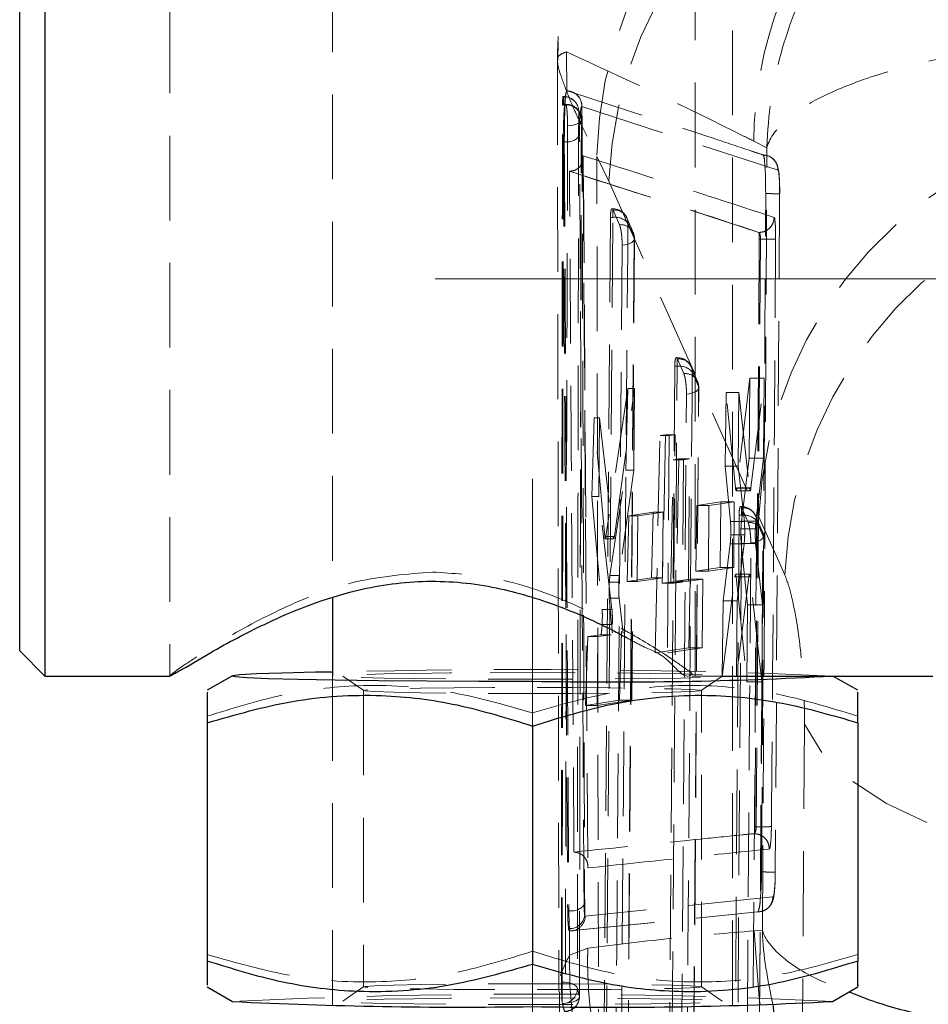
# Model space of a CAD drawing. Header units: millimetres. Extents: x 39 to 401, y 15 to 283.
# Tile 15 of 21: x 242 to 256, y 239 to 254. Entities that reach past the tile are written whole.
import ezdxf

# ---------------------------------------------------------------- set-up
doc = ezdxf.new("R2010")
doc.units = ezdxf.units.MM
doc.linetypes.add('CENTERX2', pattern=[20.32, 12.7, -2.54, 2.54, -2.54])
doc.linetypes.add('HIDDEN', pattern=[1.905, 1.27, -0.635])
doc.layers.add('FORMATO', color=179, linetype='Continuous')

msp = doc.modelspace()

# ---------------------------------------------------------------- linework, layer by layer
at = {"color": 7, "linetype": 'HIDDEN', "lineweight": 18}
for p, q in [((253.10409, 239.06903), (253.10409, 261.57727)), ((244.66659, 255.90626), (244.66659, 244.00182)), ((252.54159, 244.00182), (252.54159, 255.90626)), ((247.10409, 254.61789), (247.10409, 245.17156)), ((250.49065, 253.50386), (250.48451, 253.22927)), ((250.61472, 253.35199), (250.61651, 252.76419)), ((250.47719, 253.22977), (250.49941, 239.2759)), ((250.62285, 252.76801), (250.61651, 252.76419)), ((250.62657, 252.76682), (250.62285, 252.76801)), ((250.56853, 252.55461), (250.55369, 252.55461)), ((250.56563, 252.67989), (250.56853, 252.67989)), ((250.56853, 252.55461), (250.56853, 252.68433)), ((250.60655, 252.56387), (250.60935, 252.55394)), ((250.60935, 252.56387), (250.60655, 252.56387)), ((250.60935, 252.55394), (250.60935, 252.56387)), ((250.84191, 252.53268), (250.84559, 252.53138)), ((250.84559, 252.53138), (253.78421, 251.57769)), ((250.82279, 245.82443), (250.83884, 252.34071)), ((250.56543, 252.0055), (250.58091, 252.0055)), ((253.61716, 251.91487), (253.42016, 252.01541)), ((250.86282, 251.79587), (250.8974, 246.35667)), ((250.90141, 246.3803), (250.86699, 251.80756)), ((251.06892, 251.78426), (251.2462, 251.4158)), ((250.65774, 251.56546), (250.66456, 251.56548)), ((250.65774, 251.56546), (253.49701, 250.64592)), ((251.2462, 251.4158), (253.49708, 246.38365)), ((253.80876, 251.22262), (253.74336, 241.05978)), ((251.30904, 251.0017), (251.29651, 251.0017)), ((251.30904, 250.87191), (251.30904, 251.0015)), ((251.40826, 250.76191), (251.31332, 250.9815)), ((251.27183, 250.87191), (251.17292, 238.09293)), ((251.30904, 250.87191), (251.27183, 250.87191)), ((251.61331, 250.64434), (251.51833, 250.86393)), ((251.62879, 250.56968), (251.53384, 250.78927)), ((253.49859, 250.64592), (253.49701, 250.64592)), ((253.49859, 250.64592), (253.49862, 250.64593)), ((251.53401, 237.8553), (251.63168, 250.55198)), ((253.50394, 250.54464), (253.43876, 241.74338)), ((253.52104, 250.54464), (253.45782, 241.74338)), ((253.52105, 250.54464), (253.50394, 250.54464)), ((252.27351, 248.77061), (252.26094, 248.77061)), ((252.27351, 248.64082), (252.27351, 248.77042)), ((252.27774, 248.75041), (252.27351, 248.75904)), ((252.37264, 248.53082), (252.27774, 248.75041)), ((252.23631, 248.64082), (252.14656, 236.69803)), ((252.27351, 248.64082), (252.23631, 248.64082)), ((252.57789, 248.41323), (252.48302, 248.63283)), ((252.59322, 248.33863), (252.49832, 248.55822)), ((253.36034, 248.46419), (253.16828, 246.8186)), ((253.3496, 247.2667), (253.36034, 248.46419)), ((253.57796, 248.46419), (253.36034, 248.46419)), ((253.37833, 246.8186), (253.57796, 248.46419)), ((253.57796, 248.46419), (253.56858, 247.2667)), ((251.53451, 248.3077), (251.205, 246.09128)), ((251.33069, 246.09128), (251.63145, 248.3077)), ((251.50266, 247.08481), (251.53451, 248.3077)), ((251.63145, 248.3077), (251.53451, 248.3077)), ((251.63145, 248.3077), (251.62187, 247.08481)), ((252.50756, 236.46045), (252.59596, 248.32095)), ((253.00486, 248.25056), (252.99037, 247.14332)), ((253.14815, 246.81466), (253.00486, 248.25056)), ((253.19762, 248.25056), (253.00486, 248.25056)), ((253.18895, 247.14332), (253.19762, 248.25056)), ((253.19762, 248.25056), (253.35713, 246.81466)), ((251.03032, 247.86686), (250.99566, 246.69152)), ((251.18574, 246.09272), (251.03032, 247.86686)), ((251.10729, 247.86686), (251.03032, 247.86686)), ((251.09809, 246.69152), (251.10729, 247.86686)), ((251.10729, 247.86686), (251.31054, 246.09272)), ((251.94132, 244.34684), (252.01586, 247.60387)), ((252.01586, 247.60387), (252.09913, 247.61679)), ((252.15372, 247.60387), (252.01586, 247.60387)), ((252.09913, 247.61679), (252.05012, 245.38974)), ((252.24158, 247.61679), (252.09913, 247.61679)), ((252.15372, 247.60387), (252.12819, 244.34684)), ((252.24158, 247.61679), (252.15372, 247.60387)), ((252.22413, 245.38974), (252.24158, 247.61679)), ((252.17539, 245.40882), (252.21394, 247.24174)), ((252.21394, 247.24174), (252.29634, 247.25449)), ((252.36829, 247.24174), (252.21394, 247.24174)), ((252.29634, 247.25449), (252.25911, 245.42157)), ((252.45505, 247.25449), (252.29634, 247.25449)), ((252.36829, 247.24174), (252.35393, 245.40882)), ((252.45505, 247.25449), (252.36829, 247.24174)), ((252.44068, 245.42157), (252.45505, 247.25449)), ((253.23656, 246.32221), (253.3496, 247.2667)), ((253.56858, 247.2667), (253.3496, 247.2667)), ((253.56858, 247.2667), (253.45187, 246.32221)), ((252.99037, 247.14332), (253.07198, 246.31439)), ((253.18895, 247.14332), (252.99037, 247.14332)), ((253.27951, 246.31439), (253.18895, 247.14332)), ((251.2648, 245.5091), (251.50266, 247.08481)), ((251.62187, 247.08481), (251.40566, 245.5091)), ((251.62187, 247.08481), (251.50266, 247.08481)), ((253.35713, 246.81466), (253.14815, 246.81466)), ((253.37833, 246.8186), (253.16828, 246.8186)), ((253.35713, 246.81466), (253.36227, 246.7843)), ((250.99566, 246.69152), (251.14762, 244.99876)), ((251.09809, 246.69152), (250.99566, 246.69152)), ((251.29513, 244.99876), (251.09809, 246.69152)), ((253.1575, 246.77616), (253.36717, 246.77616)), ((252.5676, 246.55669), (252.55009, 245.57199)), ((252.92917, 246.61209), (252.5676, 246.55669)), ((252.74884, 246.55669), (252.5676, 246.55669)), ((252.74113, 245.57199), (252.74884, 246.55669)), ((252.74884, 246.55669), (253.12793, 246.61209)), ((252.91527, 245.62732), (252.92917, 246.61209)), ((253.12793, 246.61209), (252.92917, 246.61209)), ((253.12793, 246.61209), (253.12022, 245.62732)), ((253.23751, 246.53953), (253.22488, 246.53953)), ((253.23751, 246.40973), (253.23751, 246.53935)), ((253.24167, 246.51932), (253.23751, 246.52783)), ((253.3365, 246.29973), (253.24167, 246.51932)), ((250.8974, 246.35667), (250.93275, 241.12529)), ((251.54812, 246.40002), (251.52227, 245.41533)), ((251.91113, 246.4554), (251.54812, 246.40002)), ((251.68301, 246.40002), (251.54812, 246.40002)), ((251.6753, 245.41533), (251.68301, 246.40002)), ((251.68301, 246.40002), (252.06209, 246.4554)), ((251.88798, 245.47064), (251.91113, 246.4554)), ((252.06209, 246.4554), (251.91113, 246.4554)), ((252.06209, 246.4554), (252.05438, 245.47064)), ((253.20033, 246.40973), (253.12049, 235.30313)), ((253.23751, 246.40973), (253.20033, 246.40973)), ((253.54168, 246.18206), (253.4469, 246.40167)), ((253.49708, 246.38365), (253.88397, 245.51573)), ((253.27951, 246.31439), (253.07198, 246.31439)), ((253.44427, 246.20579), (253.22894, 246.20579)), ((253.45187, 246.32221), (253.23656, 246.32221)), ((253.55716, 246.10759), (253.46232, 246.32718)), ((251.31054, 246.09272), (251.18574, 246.09272)), ((251.33069, 246.09128), (251.205, 246.09128)), ((251.31054, 246.09272), (251.31573, 246.06314)), ((253.28471, 246.11363), (253.07595, 246.11363)), ((253.48144, 235.06563), (253.55976, 246.08994)), ((251.19444, 246.05575), (251.32043, 246.05575)), ((253.06774, 245.98172), (252.96307, 245.12512)), ((253.27683, 245.98172), (253.06774, 245.98172)), ((253.17315, 245.12512), (253.27683, 245.98172)), ((253.32903, 245.06694), (253.23295, 245.98655)), ((253.44919, 245.98655), (253.23295, 245.98655)), ((253.44919, 245.98655), (253.55135, 245.06694)), ((250.8128, 241.81733), (250.82061, 245.8237)), ((252.55009, 245.57199), (252.91527, 245.62732)), ((253.12022, 245.62732), (252.74113, 245.57199)), ((253.12022, 245.62732), (252.91527, 245.62732)), ((251.40566, 245.5091), (251.2648, 245.5091)), ((251.52227, 245.41533), (251.88798, 245.47064)), ((252.05438, 245.47064), (251.6753, 245.41533)), ((252.05438, 245.47064), (251.88798, 245.47064)), ((252.74113, 245.57199), (252.55009, 245.57199)), ((252.94726, 243.99468), (253.13452, 245.48728)), ((253.13452, 245.48728), (253.14009, 245.51908)), ((253.34872, 245.48728), (253.13452, 245.48728)), ((253.35975, 245.52857), (253.14535, 245.52857)), ((253.15495, 245.48919), (253.31781, 243.91497)), ((253.3699, 245.48919), (253.15495, 245.48919)), ((253.34872, 245.48728), (253.1643, 243.99468)), ((253.54233, 243.91497), (253.3699, 245.48919)), ((251.39796, 245.40767), (251.2553, 245.40767)), ((251.6753, 245.41533), (251.52227, 245.41533)), ((252.05012, 245.38974), (252.17539, 245.40882)), ((252.22413, 245.38974), (252.05012, 245.38974)), ((252.35393, 245.40882), (252.17539, 245.40882)), ((252.35393, 245.40882), (252.22413, 245.38974)), ((252.25911, 245.42157), (252.46838, 245.45345)), ((252.44068, 245.42157), (252.25911, 245.42157)), ((252.65757, 245.45345), (252.44068, 245.42157)), ((252.46838, 245.45345), (252.44889, 244.42346)), ((252.65757, 245.45345), (252.46838, 245.45345)), ((252.6495, 244.42346), (252.65757, 245.45345)), ((251.2965, 244.68519), (251.25434, 245.16627)), ((251.40217, 245.16627), (251.25434, 245.16627)), ((251.40217, 245.16627), (251.45616, 244.68519)), ((252.96307, 245.12512), (252.94726, 243.99468)), ((253.17315, 245.12512), (252.96307, 245.12512)), ((253.1643, 243.99468), (253.17315, 245.12512)), ((253.31781, 243.91497), (253.32903, 245.06694)), ((253.55135, 245.06694), (253.32903, 245.06694)), ((253.55135, 245.06694), (253.54233, 243.91497)), ((251.29513, 244.99876), (251.14762, 244.99876)), ((251.30021, 244.77288), (251.14765, 244.77288)), ((250.93243, 244.59093), (250.90083, 243.56102)), ((251.12662, 244.62016), (250.93243, 244.59093)), ((251.08164, 244.59093), (250.93243, 244.59093)), ((251.07358, 243.56102), (251.08164, 244.59093)), ((251.08164, 244.59093), (251.28186, 244.62016)), ((251.28186, 244.62016), (251.12662, 244.62016)), ((251.40987, 243.63706), (251.43806, 244.66706)), ((251.60294, 244.66706), (251.59488, 243.63706)), ((252.44889, 244.42346), (251.94132, 244.34684)), ((252.12819, 244.34684), (252.6495, 244.42346)), ((252.6495, 244.42346), (252.44889, 244.42346)), ((247.10409, 244.00182), (247.10409, 239.06903)), ((247.26204, 244.00059), (247.57362, 243.78252)), ((252.49553, 244.00091), (253.10229, 244.00091)), ((252.63455, 243.78252), (252.94613, 244.00059)), ((253.1643, 243.99468), (252.94726, 243.99468)), ((254.60772, 244.00091), (254.60203, 244.0042)), ((253.54233, 243.91497), (253.31781, 243.91497)), ((247.57284, 243.78362), (247.57284, 239.34577)), ((252.63534, 239.34577), (252.63534, 243.78362)), ((250.90083, 243.56102), (251.40987, 243.63706)), ((251.07358, 243.56102), (250.90083, 243.56102)), ((251.59488, 243.63706), (251.07358, 243.56102)), ((251.59488, 243.63706), (251.40987, 243.63706)), ((250.10409, 243.44824), (250.10409, 243.25175)), ((250.80771, 239.20547), (250.8128, 241.81733)), ((250.80841, 239.19891), (250.81292, 241.81862)), ((253.43015, 241.64062), (253.42883, 241.63936)), ((253.45781, 241.74338), (253.43876, 241.74338)), ((253.70841, 240.69267), (250.89498, 240.40142)), ((250.64993, 240.4837), (250.63109, 240.4837)), ((250.66093, 240.18078), (253.4799, 240.46641)), ((250.66756, 240.18078), (253.48094, 240.46641)), ((250.89498, 240.40142), (250.88618, 240.4214)), ((250.65869, 240.18119), (250.66003, 239.81956)), ((250.65869, 240.18119), (250.66093, 240.18078)), ((250.65876, 240.21575), (250.66756, 240.18078)), ((250.66052, 240.18076), (250.66735, 240.18076)), ((250.66093, 240.18078), (250.66756, 240.18078)), ((253.42639, 240.18211), (253.5498, 240.1908)), ((250.66003, 239.81956), (250.93321, 239.92501)), ((247.57362, 239.34687), (247.26204, 239.1288)), ((250.5377, 239.41376), (250.54865, 239.41376)), ((250.54865, 239.11017), (250.54865, 239.41376)), ((252.94613, 239.1288), (252.63455, 239.34687)), ((250.55151, 239.09223), (250.54865, 239.11017))]:
    msp.add_line(p, q, dxfattribs=at)
at = {"color": 7, "linetype": 'Continuous', "lineweight": 25}
for p, q in [((242.79159, 255.90717), (242.79159, 244.00091)), ((242.41659, 244.37592), (242.41659, 255.53217)), ((247.10409, 245.17156), (247.10409, 244.00182)), ((242.41659, 244.37592), (242.79159, 244.00091)), ((242.79159, 244.00091), (244.67133, 244.00091)), ((245.60614, 244.0042), (245.22909, 243.78663)), ((253.10229, 244.00091), (256.10409, 244.00091)), ((254.97909, 243.78663), (254.60772, 244.00091)), ((245.22909, 243.75887), (245.22909, 243.30088)), ((254.97909, 243.30088), (254.97909, 243.75779)), ((245.22909, 243.30088), (245.22909, 239.73027)), ((254.97909, 243.30088), (254.97909, 239.73027)), ((250.10409, 243.25175), (250.10409, 239.68115)), ((245.22909, 239.73027), (245.22909, 239.36958)), ((245.22909, 239.34275), (245.60614, 239.12519)), ((254.60203, 239.12519), (254.97909, 239.34275))]:
    msp.add_line(p, q, dxfattribs=at)
at = {"color": 7, "linetype": 'HIDDEN', "lineweight": 18, "flags": 128}
for points in [[(250.63007, 252.2432), (250.67385, 252.2467), (250.71517, 252.25381), (250.75246, 252.26426), (250.7843, 252.27764), (250.80948, 252.29344), (250.82704, 252.31107), (250.8363, 252.32986), (250.83692, 252.34908)], [(251.09489, 237.73775), (251.08261, 244.12479), (251.06892, 251.78426)], [(253.80932, 251.22292), (253.8095, 251.26105), (253.80685, 251.40454), (253.79947, 251.52641), (253.77569, 251.6507), (253.75405, 251.69574), (253.71403, 251.74504), (253.66161, 251.78211), (253.63684, 251.79311), (253.63418, 251.79409), (253.63355, 251.79432), (253.63347, 251.79435), (253.63343, 251.79436), (253.63341, 251.79437), (253.6334, 251.79437), (253.6334, 251.79437), (253.63337, 251.79438)], [(251.21022, 238.09293), (251.25952, 244.46001), (251.30904, 250.87191)], [(251.53384, 250.78927), (251.53066, 250.37727), (251.51794, 248.72929), (251.46698, 242.13736), (251.43501, 238.01033)], [(251.4477, 250.45671), (251.49017, 250.46191), (251.5294, 250.47057), (251.5639, 250.48236), (251.59238, 250.49685), (251.61377, 250.51347), (251.62725, 250.53161), (251.63232, 250.55059), (251.62879, 250.56968)], [(251.53083, 237.87305), (251.53401, 238.28504), (251.54675, 239.93303), (251.59763, 246.52496), (251.62879, 250.56968)], [(251.34987, 237.76004), (251.35305, 238.17204), (251.36578, 239.82003), (251.41658, 246.41198), (251.4477, 250.45671)], [(252.18387, 236.69803), (252.22858, 242.64698), (252.27351, 248.64082)], [(252.49832, 248.55822), (252.49523, 248.14622), (252.48289, 246.49824), (252.43341, 239.9063), (252.40865, 236.61548)], [(252.59322, 248.33863), (252.59675, 248.31954), (252.59168, 248.30056), (252.5782, 248.28241), (252.55681, 248.26579), (252.52833, 248.2513), (252.49382, 248.2395), (252.45459, 248.23083), (252.41211, 248.22562)], [(252.5045, 236.4782), (252.50759, 236.89019), (252.51994, 238.53818), (252.56927, 245.13011), (252.59322, 248.33863)], [(252.32357, 236.36515), (252.32665, 236.77715), (252.33898, 238.42514), (252.38821, 245.0171), (252.41211, 248.22562)], [(253.15783, 235.30313), (253.19757, 240.83394), (253.23751, 246.40973)], [(253.46232, 246.32718), (253.45937, 245.91519), (253.44757, 244.2672), (253.40027, 237.67527), (253.38261, 235.22066)], [(253.55716, 246.10759), (253.56069, 246.0885), (253.55561, 246.06952), (253.54212, 246.05137), (253.52073, 246.03474), (253.49224, 246.02025), (253.45773, 246.00844), (253.4185, 245.99976), (253.37602, 245.99454)], [(253.47849, 235.08337), (253.48144, 235.49537), (253.49323, 237.14335), (253.54028, 243.73528), (253.55716, 246.10759)], [(253.2976, 234.97027), (253.30054, 235.38227), (253.31229, 237.03026), (253.35919, 243.62223), (253.37602, 245.99454)], [(249.47147, 244.05019), (250.10409, 244.05144), (250.7367, 244.05019), (251.33759, 244.04652), (251.87662, 244.04061), (252.32678, 244.03276), (252.66547, 244.02335), (252.87573, 244.01286), (252.94701, 244.00182), (252.87573, 243.99078), (252.66547, 243.9803), (252.32678, 243.97089), (251.87662, 243.96303), (251.33759, 243.95712), (250.7367, 243.95345), (250.10409, 243.95221), (249.47147, 243.95345), (248.87059, 243.95712), (248.33155, 243.96303), (247.8814, 243.97089), (247.5427, 243.9803), (247.33244, 243.99078), (247.26116, 244.00182), (247.33244, 244.01286), (247.5427, 244.02335), (247.8814, 244.03276), (248.33155, 244.04061), (248.87059, 244.04652), (249.47147, 244.05019)], [(250.70985, 243.74072), (250.10409, 243.73944), (249.49832, 243.74072), (248.92775, 243.7445), (248.42556, 243.75055), (248.02091, 243.75852), (247.73733, 243.76795), (247.59129, 243.77829), (247.59129, 243.78894), (247.73733, 243.79928), (248.02091, 243.80871), (248.42556, 243.81668), (248.92775, 243.82273), (249.49832, 243.82651), (250.10409, 243.82779), (250.70985, 243.82651), (251.28042, 243.82273), (251.78262, 243.81668), (252.18726, 243.80871), (252.47085, 243.79928), (252.61688, 243.78894), (252.61688, 243.77829), (252.47085, 243.76795), (252.18726, 243.75852), (251.78262, 243.75055), (251.28042, 243.7445), (250.70985, 243.74072)], [(254.18195, 243.28039), (254.15, 238.8106), (254.1185, 234.41612)], [(259.73433, 241.07366), (258.7417, 241.14706), (257.78814, 241.29022), (256.89961, 241.49924), (256.10028, 241.76845), (255.41192, 242.09051), (254.85327, 242.45665), (254.43952, 242.85691), (254.18195, 243.28039)], [(253.47992, 240.46642), (253.48122, 240.46693), (253.48252, 240.46743)], [(253.42639, 240.18211), (253.50072, 239.17645), (253.51735, 239.07638)], [(250.70985, 239.38866), (250.10409, 239.38995), (249.49832, 239.38866), (248.92775, 239.38489), (248.42556, 239.37884), (248.02091, 239.37087), (247.73733, 239.36144), (247.59129, 239.3511), (247.59129, 239.34045), (247.73733, 239.3301), (248.02091, 239.32068), (248.42556, 239.3127), (248.92775, 239.30666), (249.49832, 239.30288), (250.10409, 239.3016), (250.70985, 239.30288), (251.28042, 239.30666), (251.78262, 239.3127), (252.18726, 239.32068), (252.47085, 239.3301), (252.61688, 239.34045), (252.61688, 239.3511), (252.47085, 239.36144), (252.18726, 239.37087), (251.78262, 239.37884), (251.28042, 239.38489), (250.70985, 239.38866)], [(250.77672, 239.32018), (250.77038, 239.33866), (250.75608, 239.3563), (250.73432, 239.37246), (250.70589, 239.38657), (250.67181, 239.39811), (250.6333, 239.40667), (250.59175, 239.41195), (250.54865, 239.41376)], [(249.47147, 239.17594), (250.10409, 239.17718), (250.7367, 239.17594), (251.33759, 239.17227), (251.87662, 239.16636), (252.32678, 239.1585), (252.66547, 239.14909), (252.87573, 239.13861), (252.94701, 239.12756), (252.87573, 239.11653), (252.66547, 239.10604), (252.32678, 239.09663), (251.87662, 239.08877), (251.33759, 239.08286), (250.7367, 239.07919), (250.10409, 239.07795), (249.47147, 239.07919), (248.87059, 239.08286), (248.33155, 239.08877), (247.8814, 239.09663), (247.5427, 239.10604), (247.33244, 239.11653), (247.26116, 239.12756), (247.33244, 239.13861), (247.5427, 239.14909), (247.8814, 239.1585), (248.33155, 239.16636), (248.87059, 239.17227), (249.47147, 239.17594)], [(250.59612, 239.10101), (250.6401, 239.1042), (250.68177, 239.111), (250.71956, 239.12118), (250.75201, 239.13434), (250.77789, 239.14998), (250.79622, 239.1675), (250.80628, 239.18624), (250.80771, 239.20547)]]:
    msp.add_lwpolyline(points, dxfattribs=at)
at = {"color": 7, "linetype": 'Continuous', "lineweight": 25, "flags": 128}
msp.add_lwpolyline([(247.10409, 244.06036), (246.85151, 244.0561), (246.34851, 244.04509), (245.96621, 244.03269), (245.71691, 244.0193), (245.60862, 244.00535), (245.64481, 243.99128), (245.82433, 243.97755), (246.14141, 243.96461), (246.58584, 243.95286), (247.14336, 243.94268), (247.79604, 243.9344), (248.5229, 243.92829), (249.30058, 243.92455), (250.10409, 243.92329)], dxfattribs=at)
at = {"color": 7, "linetype": 'HIDDEN', "lineweight": 18}
for centre, radius, start, end in [((256.71443, 253.14539), 6.10321, 106.518983, 178.060084), ((257.33626, 251.65684), 6.26864, 97.363185, 178.835333), ((257.50689, 251.14813), 6.2664, 97.304311, 177.551882), ((259.52904, 251.94624), 6.10927, 139.582876, 179.351237), ((250.61452, 252.54063), 0.22753, 357.99546, 87.902765), ((250.61822, 252.53945), 0.22752, 357.968125, 87.896468), ((250.56854, 252.4561), 0.22837, 18.938641, 90.000937), ((250.57407, 252.45762), 0.22233, 1.281412, 91.427315), ((250.61025, 252.32987), 0.22857, 35.49667, 100.517457), ((250.61664, 252.34364), 0.22035, 1.415253, 91.895052), ((250.60936, 252.34136), 0.22837, 359.838793, 20.154256), ((259.75675, 246.11974), 6.26523, 97.293638, 177.585783), ((250.62177, 252.23172), 0.22988, 259.759903, 324.391769), ((260.14648, 245.24745), 6.26825, 96.856772, 177.547083), ((251.30904, 250.77333), 0.22837, 23.381844, 89.999881), ((251.33524, 250.78405), 0.19867, 1.507312, 96.335341), ((251.34297, 250.61711), 0.25704, 42.049427, 97.585093), ((251.43018, 250.56445), 0.19868, 1.509699, 96.334032), ((251.40397, 250.55373), 0.22839, 359.560294, 23.380286), ((253.60491, 254.00547), 3.46184, 268.611887, 272.380889), ((252.27352, 248.54225), 0.22836, 23.372561, 90.001827), ((252.2997, 248.55294), 0.19869, 1.521678, 96.343818), ((252.30751, 248.38612), 0.25695, 42.047553, 97.602484), ((252.39461, 248.33335), 0.19869, 1.523703, 96.346711), ((252.36838, 248.32264), 0.22842, 359.573744, 23.370772), ((253.23751, 246.31116), 0.22837, 23.359591, 90.000859), ((253.26368, 246.32183), 0.19871, 1.543441, 96.359795), ((253.27159, 246.15513), 0.25687, 42.052799, 97.623143), ((253.35851, 246.10223), 0.19872, 1.546287, 96.359285), ((254.82776, 246.17394), 1.38385, 173.849316, 178.681342), ((251.78795, 246.13693), 1.49695, 354.048683, 359.108169), ((253.33237, 246.09156), 0.22836, 359.592265, 23.359415), ((252.56068, 245.37043), 1.16331, 173.153763, 178.165776), ((251.51301, 244.67996), 0.05709, 174.746161, 215.136817), ((249.9809, 133.886), 110.21191, 87.5959999, 91.4957384), ((250.68957, 240.71439), 0.23407, 260.250951, 323.367398), ((250.6588, 240.44428), 0.22853, 269.990926, 354.251816), ((250.66737, 240.4085), 0.22772, 270.047492, 358.219858), ((256.777, 239.65259), 6.11925, 178.436444, 245.813759), ((250.54834, 239.32059), 0.22838, 270.793823, 359.898548), ((250.10409, 146.88082), 92.35397, 87.2084023, 92.7915977), ((250.57866, 239.20531), 0.22905, 271.197495, 0.037806), ((250.57984, 239.1993), 0.22837, 271.606753, 359.90372)]:
    msp.add_arc(centre, radius, start, end, dxfattribs=at)
at = {"color": 7, "linetype": 'Continuous', "lineweight": 25}
for centre, radius, start, end in [((251.30051, 305.02418), 61.11261, 268.8782283, 273.0984781), ((249.01603, 307.64907), 68.60867, 267.151196, 270.9086844), ((251.28575, 302.12062), 63.08266, 268.9266721, 273.0134478)]:
    msp.add_arc(centre, radius, start, end, dxfattribs=at)
at = {"color": 7, "linetype": 'HIDDEN', "lineweight": 18}
for points, knots in [([(254.97909, 259.1184), (254.66818, 259.02072), (254.03488, 258.82177), (253.15221, 258.31782), (252.35129, 257.67822), (251.66438, 256.90268), (251.12201, 256.03182), (250.72991, 255.07343), (250.531, 254.17956), (250.48251, 253.57097), (250.47984, 253.30868), (250.47949, 253.27366)], [0, 0, 0, 0, 0.12318278, 0.25091658, 0.38235078, 0.51007722, 0.64149796, 0.76920994, 0.90061518, 0.98673106, 1, 1, 1, 1]), ([(255.29902, 255.90717), (255.1775, 255.7843), (254.79496, 255.39753), (254.2653, 254.53978), (253.77188, 253.3313), (253.63196, 252.39721), (253.61729, 251.91931), (253.61716, 251.91487)], [0, 0, 0, 0, 0.11691008, 0.36803101, 0.6760408, 0.99699236, 1, 1, 1, 1]), ([(259.19389, 253.60536), (258.61769, 253.57003), (257.76578, 253.5178), (256.67046, 253.34818), (255.88429, 253.18552), (255.14997, 252.97961), (254.46749, 252.7086), (253.92716, 252.3955), (253.66129, 252.07608), (253.61751, 251.91616), (253.61716, 251.91487)], [0, 0, 0, 0, 0.28770148, 0.42537104, 0.55240575, 0.68792289, 0.80536806, 0.91731189, 0.99933615, 1, 1, 1, 1]), ([(250.61472, 253.35199), (250.58262, 253.34091), (250.53207, 253.32346), (250.49355, 253.28698), (250.47949, 253.27366)], [0, 0, 0, 0, 0.63493792, 1, 1, 1, 1]), ([(253.42016, 252.01541), (253.37319, 252.03908), (252.44815, 252.50527), (251.50755, 252.93966), (250.61472, 253.35199)], [0, 0, 0, 0, 0.05078109, 1, 1, 1, 1]), ([(250.47949, 253.27366), (250.47902, 253.24168), (250.47752, 253.1396), (250.54873, 252.93995), (250.65991, 252.63936), (250.84041, 252.24188), (250.98719, 251.94794), (251.06892, 251.78426)], [0, 0, 0, 0, 0.05926868, 0.1891974, 0.38798562, 0.65918983, 1, 1, 1, 1]), ([(250.60336, 252.72158), (250.60278, 252.71854), (250.5955, 252.68053), (250.58594, 252.59272), (250.57562, 252.45028), (250.56871, 252.28367), (250.56539, 252.13265), (250.56542, 252.03934), (250.56543, 252.0055)], [0, 0, 0, 0, 0.01289982, 0.16175128, 0.36862193, 0.60998938, 0.85858176, 1, 1, 1, 1]), ([(250.60336, 252.72158), (250.60141, 252.70077), (250.59538, 252.63627), (250.58984, 252.51673), (250.58453, 252.35856), (250.58124, 252.18448), (250.58102, 252.06522), (250.58091, 252.0055)], [0, 0, 0, 0, 0.08748387, 0.27116459, 0.5007718, 0.75002009, 1, 1, 1, 1]), ([(250.61651, 252.76419), (250.61432, 252.75954), (250.60796, 252.746), (250.60518, 252.73126), (250.60336, 252.72158)], [0, 0, 0, 0, 0.34351752, 1, 1, 1, 1]), ([(250.6856, 252.75365), (250.67823, 252.75728), (250.6583, 252.76709), (250.63589, 252.7654), (250.62176, 252.76434)], [0, 0, 0, 0, 0.36978029, 1, 1, 1, 1]), ([(253.55924, 251.80761), (253.54765, 251.81149), (253.48962, 251.8309), (253.24499, 251.9126), (252.28039, 252.23261), (251.35988, 252.52995), (250.62657, 252.76682)], [0, 0, 0, 0, 0.01188618, 0.05949131, 0.25076162, 1, 1, 1, 1]), ([(250.68786, 252.7561), (250.68719, 252.75631), (250.68624, 252.75661), (250.6853, 252.75693), (250.68503, 252.75702)], [0, 0, 0, 0, 0.71027208, 1, 1, 1, 1]), ([(250.5377, 239.41376), (250.53853, 240.54382), (250.54019, 242.80395), (250.54496, 247.18423), (250.55025, 250.43445), (250.55369, 252.55461)], [0, 0, 0, 0, 0.25798885, 0.51597735, 1, 1, 1, 1]), ([(250.54865, 239.41376), (250.55113, 241.67388), (250.55594, 246.05417), (250.56442, 250.43445), (250.56853, 252.55461)], [0, 0, 0, 0, 0.51597731, 1, 1, 1, 1]), ([(250.55369, 252.55461), (250.55332, 252.57713), (250.55267, 252.61567), (250.55923, 252.64441), (250.55538, 252.68726), (250.56216, 252.68228), (250.56273, 252.68186)], [0, 0, 0, 0, 0.47834286, 0.81867216, 0.98473779, 1, 1, 1, 1]), ([(250.60935, 252.55394), (250.61166, 252.5408), (250.61741, 252.50818), (250.62233, 252.45122), (250.62693, 252.38206), (250.62967, 252.31127), (250.62994, 252.26446), (250.63007, 252.2432)], [0, 0, 0, 0, 0.12836588, 0.31857228, 0.5495508, 0.79545747, 1, 1, 1, 1]), ([(250.79635, 252.4626), (250.79218, 250.25565), (250.78514, 246.5279), (250.7795, 242.14709), (250.77736, 239.97323), (250.77672, 239.32018)], [0, 0, 0, 0, 0.503777, 0.85092932, 1, 1, 1, 1]), ([(250.83692, 252.34908), (250.83158, 252.36365), (250.81774, 252.40138), (250.80448, 252.43931), (250.79635, 252.4626)], [0, 0, 0, 0, 0.386176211, 1, 1, 1, 1]), ([(250.80867, 252.09788), (250.80876, 252.132), (250.80893, 252.20013), (250.81258, 252.29939), (250.81659, 252.3901), (250.82579, 252.46106), (250.82732, 252.50953), (250.83893, 252.52794), (250.84191, 252.53268)], [0, 0, 0, 0, 0.23351349, 0.46626124, 0.68066288, 0.85233602, 0.96197015, 1, 1, 1, 1]), ([(250.84559, 252.53138), (250.85026, 251.02875), (250.8628, 246.99209), (250.87717, 242.95543), (250.88618, 240.4214)], [0, 0, 0, 0, 0.37224519, 1, 1, 1, 1]), ([(250.82061, 245.8237), (250.82415, 247.34395), (250.82921, 249.51908), (250.83514, 251.6942), (250.83692, 252.34908)], [0, 0, 0, 0, 0.698923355, 1, 1, 1, 1]), ([(250.63007, 252.2432), (250.62965, 252.10828), (250.62752, 251.42392), (250.61881, 248.54184), (250.60724, 244.29604), (250.59933, 240.59966), (250.59612, 239.10101)], [0, 0, 0, 0, 0.03079916, 0.15621954, 0.65790054, 1, 1, 1, 1]), ([(250.56543, 252.0055), (250.57553, 250.08521), (250.59572, 246.2446), (250.6193, 242.404), (250.63109, 240.4837)], [0, 0, 0, 0, 0.49999795, 1, 1, 1, 1]), ([(250.58091, 252.0055), (250.59157, 250.08521), (250.61288, 246.2446), (250.63758, 242.404), (250.64993, 240.4837)], [0, 0, 0, 0, 0.49999791, 1, 1, 1, 1]), ([(250.87741, 240.57473), (250.86511, 242.49525), (250.84051, 246.33629), (250.81929, 250.17736), (250.80867, 252.09788)], [0, 0, 0, 0, 0.50000196, 1, 1, 1, 1]), ([(253.5498, 240.1908), (253.56216, 242.13514), (253.587, 246.04315), (253.60707, 249.95119), (253.61716, 251.91487)], [0, 0, 0, 0, 0.49752775, 1, 1, 1, 1]), ([(250.66456, 251.56548), (250.67876, 251.56635), (250.70884, 251.56818), (250.7575, 251.58516), (250.81407, 251.62461), (250.85909, 251.69877), (250.86571, 251.76354), (250.86286, 251.79536), (250.86282, 251.79587)], [0, 0, 0, 0, 0.12436567, 0.26346235, 0.44632113, 0.71969464, 0.99553714, 1, 1, 1, 1]), ([(253.72627, 250.87242), (253.25689, 251.02538), (252.30335, 251.33612), (251.34793, 251.64104), (250.86282, 251.79587)], [0, 0, 0, 0, 0.49224824, 1, 1, 1, 1]), ([(253.59932, 251.2286), (253.59901, 251.2934), (253.59842, 251.41531), (253.5947, 251.58164), (253.58013, 251.70315), (253.57887, 251.77964), (253.56201, 251.80369), (253.55926, 251.80761)], [0, 0, 0, 0, 0.3338519, 0.62804153, 0.84987344, 0.97553187, 1, 1, 1, 1]), ([(253.55926, 251.80761), (253.58831, 251.80405), (253.64732, 251.79682), (253.72213, 251.74413), (253.77465, 251.66798), (253.78101, 251.60781), (253.78419, 251.5777)], [0, 0, 0, 0, 0.24410375, 0.49579542, 0.74773989, 1, 1, 1, 1]), ([(250.72602, 241.36243), (250.72551, 241.43468), (250.7211, 242.0563), (250.70134, 244.87544), (250.67908, 248.2042), (250.66143, 250.98359), (250.65774, 251.56546)], [0, 0, 0, 0, 0.02124215, 0.1827771, 0.82891296, 1, 1, 1, 1]), ([(250.66456, 251.56548), (250.66461, 251.56547), (251.13584, 251.40076), (252.08746, 251.11507), (253.02984, 250.80176), (253.49859, 250.64592)], [0, 0, 0, 0, 0.000051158, 0.502616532, 1, 1, 1, 1]), ([(253.78421, 251.5777), (253.78639, 251.57394), (253.79706, 251.55559), (253.79826, 251.50468), (253.80647, 251.42545), (253.80846, 251.32692), (253.80866, 251.2568), (253.80876, 251.22262)], [0, 0, 0, 0, 0.03621172, 0.17709212, 0.41117959, 0.71298934, 1, 1, 1, 1]), ([(253.53683, 241.06557), (253.53775, 241.19741), (253.54291, 241.93815), (253.56582, 245.32582), (253.58429, 248.58166), (253.59932, 251.2286)], [0, 0, 0, 0, 0.0389185, 0.21865979, 1, 1, 1, 1]), ([(253.59932, 251.22863), (253.60881, 251.22854), (253.63321, 251.2283), (253.67122, 251.22775), (253.71155, 251.22717), (253.7462, 251.22607), (253.77432, 251.22606), (253.79323, 251.22342), (253.80508, 251.22547), (253.80836, 251.22293), (253.80876, 251.22262)], [0, 0, 0, 0, 0.13565965, 0.348866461, 0.543664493, 0.711815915, 0.846224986, 0.941219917, 0.992845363, 1, 1, 1, 1]), ([(251.29651, 251.0009), (251.29622, 251.00117), (251.29112, 251.0058), (251.27859, 250.97333), (251.2756, 250.94459), (251.27214, 250.90221), (251.27188, 250.8773), (251.27183, 250.87191)], [0, 0, 0, 0, 0.00849632, 0.14760005, 0.4453148, 0.87979036, 1, 1, 1, 1]), ([(251.31332, 250.9815), (251.31263, 250.98307), (251.31132, 250.98603), (251.30977, 250.98887), (251.30904, 250.99022)], [0, 0, 0, 0, 0.527594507, 1, 1, 1, 1]), ([(253.49862, 250.64593), (253.52827, 250.64939), (253.58761, 250.65631), (253.66253, 250.70864), (253.71525, 250.78334), (253.72259, 250.84272), (253.72627, 250.87242)], [0, 0, 0, 0, 0.249635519, 0.499578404, 0.749763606, 1, 1, 1, 1]), ([(253.74873, 250.54662), (253.74858, 250.58449), (253.7483, 250.65316), (253.74616, 250.74678), (253.7381, 250.81375), (253.73736, 250.85675), (253.72782, 250.87022), (253.72627, 250.87242)], [0, 0, 0, 0, 0.346738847, 0.628726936, 0.850118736, 0.975532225, 1, 1, 1, 1]), ([(251.4477, 250.45671), (251.44771, 250.46144), (251.44775, 250.47213), (251.44752, 250.48895), (251.447, 250.50741), (251.4462, 250.52643), (251.44512, 250.5456), (251.44379, 250.5647), (251.4422, 250.58367), (251.44035, 250.60266), (251.43827, 250.62126), (251.43599, 250.63925), (251.43352, 250.65658), (251.43083, 250.67339), (251.42799, 250.68933), (251.42501, 250.70419), (251.42194, 250.71794), (251.41873, 250.73069), (251.41539, 250.74231), (251.41203, 250.75264), (251.40946, 250.75896), (251.40826, 250.76191)], [0, 0, 0, 0, 0.04597043, 0.10367785, 0.16326543, 0.22525291, 0.28842408, 0.34960177, 0.41102471, 0.47317809, 0.53471596, 0.59266363, 0.64918097, 0.70467081, 0.75785654, 0.80625436, 0.85175862, 0.89462922, 0.93381885, 0.96905265, 1, 1, 1, 1]), ([(253.49701, 250.64592), (253.49794, 250.6437), (253.50114, 250.63602), (253.5017, 250.61863), (253.50362, 250.59333), (253.50397, 250.56758), (253.50395, 250.55071), (253.50394, 250.54464)], [0, 0, 0, 0, 0.07036708, 0.24382772, 0.50342003, 0.82126699, 1, 1, 1, 1]), ([(253.49862, 250.64593), (253.49865, 250.64593), (253.50026, 250.64573), (253.50624, 250.64226), (253.51228, 250.6286), (253.51769, 250.60673), (253.52077, 250.5775), (253.52141, 250.55604), (253.52105, 250.54466), (253.52105, 250.54464)], [0, 0, 0, 0, 0.00085299, 0.04524446, 0.18239969, 0.39952927, 0.68143869, 0.99958301, 1, 1, 1, 1]), ([(253.68533, 241.74496), (253.68655, 241.89718), (253.69265, 242.65831), (253.71548, 245.59218), (253.73415, 248.37385), (253.74873, 250.54662)], [0, 0, 0, 0, 0.051885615, 0.259428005, 1, 1, 1, 1]), ([(252.26094, 248.76985), (252.26066, 248.7701), (252.25562, 248.77471), (252.24302, 248.74234), (252.2401, 248.71368), (252.23662, 248.67125), (252.23636, 248.64629), (252.23631, 248.64082)], [0, 0, 0, 0, 0.00807981, 0.14667464, 0.443856, 0.87803045, 1, 1, 1, 1]), ([(252.41211, 248.22562), (252.41213, 248.23028), (252.41222, 248.2599), (252.41006, 248.3149), (252.40363, 248.38802), (252.39369, 248.45376), (252.38389, 248.50097), (252.37507, 248.52439), (252.37264, 248.53082)], [0, 0, 0, 0, 0.04518576, 0.28759348, 0.53394953, 0.75724476, 0.93333817, 1, 1, 1, 1]), ([(253.16828, 246.8186), (253.16793, 246.80907), (253.16744, 246.79617), (253.15621, 246.77), (253.14978, 246.79643), (253.14878, 246.80757), (253.14815, 246.81466)], [0, 0, 0, 0, 0.38982422, 0.52744999, 0.69921083, 1, 1, 1, 1]), ([(253.36717, 246.77779), (253.36751, 246.77732), (253.37126, 246.77191), (253.37539, 246.80126), (253.37721, 246.812), (253.37833, 246.8186)], [0, 0, 0, 0, 0.03610752, 0.40734753, 1, 1, 1, 1]), ([(253.22488, 246.53882), (253.22463, 246.53905), (253.21964, 246.54361), (253.20699, 246.5114), (253.20415, 246.48284), (253.20063, 246.44036), (253.20038, 246.41531), (253.20033, 246.40973)], [0, 0, 0, 0, 0.007432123, 0.145269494, 0.441723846, 0.875466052, 1, 1, 1, 1]), ([(253.07197, 246.31439), (253.07321, 246.29723), (253.07602, 246.25813), (253.07701, 246.19535), (253.07674, 246.14559), (253.07606, 246.11783), (253.07595, 246.11363)], [0, 0, 0, 0, 0.25692598, 0.58537789, 0.93722993, 1, 1, 1, 1]), ([(253.23295, 245.98655), (253.23166, 246.00337), (253.22873, 246.04145), (253.22756, 246.10294), (253.22765, 246.1592), (253.22861, 246.19414), (253.22894, 246.20579)], [0, 0, 0, 0, 0.23061861, 0.52216134, 0.84062922, 1, 1, 1, 1]), ([(253.22894, 246.20579), (253.22972, 246.22741), (253.23114, 246.2663), (253.2349, 246.30502), (253.23656, 246.32221)], [0, 0, 0, 0, 0.55618021, 1, 1, 1, 1]), ([(253.28471, 246.11363), (253.28504, 246.13718), (253.28568, 246.18284), (253.2842, 246.24677), (253.28191, 246.29016), (253.27981, 246.31137), (253.27951, 246.31439)], [0, 0, 0, 0, 0.35161991, 0.68181615, 0.954653, 1, 1, 1, 1]), ([(253.37602, 245.99454), (253.37603, 245.99908), (253.37612, 246.02858), (253.37397, 246.08345), (253.36753, 246.15659), (253.3576, 246.22238), (253.3478, 246.26971), (253.33895, 246.29323), (253.3365, 246.29973)], [0, 0, 0, 0, 0.04401185, 0.28635488, 0.53277174, 0.75623123, 0.93262296, 1, 1, 1, 1]), ([(253.44427, 246.20579), (253.44377, 246.18255), (253.44278, 246.1368), (253.44381, 246.07176), (253.44585, 246.02188), (253.44843, 245.99461), (253.44919, 245.98655)], [0, 0, 0, 0, 0.31777026, 0.62552545, 0.88941335, 1, 1, 1, 1]), ([(251.19301, 246.05645), (251.19108, 246.0622), (251.18712, 246.07398), (251.18621, 246.08638), (251.18574, 246.09272)], [0, 0, 0, 0, 0.48785716, 1, 1, 1, 1]), ([(251.205, 246.09128), (251.20495, 246.08063), (251.20489, 246.06766), (251.19603, 246.05939), (251.19444, 246.05791)], [0, 0, 0, 0, 0.821062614, 1, 1, 1, 1]), ([(251.32043, 246.05769), (251.32084, 246.05716), (251.32519, 246.05161), (251.32789, 246.07702), (251.32974, 246.08644), (251.33069, 246.09128)], [0, 0, 0, 0, 0.04935638, 0.51244477, 1, 1, 1, 1]), ([(253.07595, 246.11363), (253.07517, 246.0913), (253.07374, 246.05042), (253.07054, 246.00644), (253.0681, 245.98486), (253.06774, 245.98172)], [0, 0, 0, 0, 0.50700478, 0.92837709, 1, 1, 1, 1]), ([(248.60409, 245.55849), (248.22334, 245.52865), (247.49129, 245.47129), (246.47907, 245.09179), (245.71063, 244.6887), (245.20465, 244.38379), (244.87998, 244.15925), (244.78678, 244.10454), (244.64932, 243.99084), (244.66993, 244.00234), (244.67133, 244.00312)], [0, 0, 0, 0, 0.26463643, 0.50880031, 0.74998678, 0.85776809, 0.94117843, 0.98463992, 0.99895746, 1, 1, 1, 1]), ([(252.50261, 244.03717), (252.40261, 244.10873), (252.11142, 244.31709), (251.49516, 244.69529), (250.61872, 245.14402), (249.60766, 245.49452), (248.91286, 245.53881), (248.60409, 245.55849)], [0, 0, 0, 0, 0.08684139, 0.25285782, 0.5099682, 0.78222858, 1, 1, 1, 1]), ([(251.2553, 245.40767), (251.2566, 245.42813), (251.25876, 245.46204), (251.26309, 245.49574), (251.2648, 245.5091)], [0, 0, 0, 0, 0.60335809, 1, 1, 1, 1]), ([(253.14535, 245.52751), (253.14555, 245.52785), (253.14845, 245.53281), (253.15302, 245.50515), (253.15421, 245.49534), (253.15495, 245.48919)], [0, 0, 0, 0, 0.026577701, 0.390668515, 1, 1, 1, 1]), ([(253.3699, 245.48919), (253.37001, 245.49874), (253.37016, 245.5114), (253.35698, 245.53443), (253.35142, 245.50621), (253.34975, 245.49448), (253.34872, 245.48728)], [0, 0, 0, 0, 0.37253029, 0.49359461, 0.68909128, 1, 1, 1, 1]), ([(253.88397, 245.51573), (253.88479, 245.51387), (253.92992, 245.41165), (254.00198, 245.15383), (254.06851, 244.79981), (254.12638, 244.37268), (254.16726, 243.91765), (254.18266, 243.52509), (254.18204, 243.31266), (254.18195, 243.28039)], [0, 0, 0, 0, 0.00269039, 0.14798434, 0.3523715, 0.48003192, 0.71864404, 0.95725754, 1, 1, 1, 1]), ([(251.25434, 245.16627), (251.25333, 245.18301), (251.25103, 245.22096), (251.25092, 245.28224), (251.25209, 245.34599), (251.2543, 245.38844), (251.2553, 245.40767)], [0, 0, 0, 0, 0.20823437, 0.47207095, 0.76087476, 1, 1, 1, 1]), ([(251.39796, 245.40767), (251.39725, 245.38478), (251.39582, 245.3389), (251.39628, 245.27241), (251.39792, 245.21477), (251.40094, 245.18027), (251.40217, 245.16627)], [0, 0, 0, 0, 0.28428424, 0.57001008, 0.82553653, 1, 1, 1, 1]), ([(251.14762, 244.99876), (251.14866, 244.98258), (251.15103, 244.94564), (251.15121, 244.88563), (251.15019, 244.82651), (251.14838, 244.78822), (251.14765, 244.77288)], [0, 0, 0, 0, 0.21519568, 0.49127101, 0.79611601, 1, 1, 1, 1]), ([(251.30021, 244.77288), (251.30076, 244.79581), (251.30185, 244.84115), (251.30096, 244.90595), (251.29903, 244.95837), (251.29614, 244.98825), (251.29513, 244.99876)], [0, 0, 0, 0, 0.30429585, 0.6017921, 0.85987439, 1, 1, 1, 1]), ([(251.14765, 244.77288), (251.14653, 244.75175), (251.14452, 244.7139), (251.1379, 244.66656), (251.13579, 244.63496), (251.12841, 244.62305), (251.12662, 244.62016)], [0, 0, 0, 0, 0.40801004, 0.73080274, 0.93461045, 1, 1, 1, 1]), ([(251.30554, 244.6471), (251.30356, 244.65064), (251.29703, 244.66226), (251.29672, 244.67578), (251.2965, 244.68519)], [0, 0, 0, 0, 0.304681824, 1, 1, 1, 1]), ([(251.51161, 244.57735), (251.59504, 244.5307), (251.8065, 244.41248), (252.11927, 244.31491), (252.39284, 243.9297), (252.49362, 244.02849), (252.49553, 244.03037)], [0, 0, 0, 0, 0.2480756, 0.62880404, 0.99295492, 1, 1, 1, 1]), ([(250.10409, 243.44824), (249.68165, 243.56968), (248.82999, 243.8145), (247.55637, 243.89586), (246.34136, 243.74557), (245.60311, 243.51562), (245.22909, 243.39912)], [0, 0, 0, 0, 0.26481786, 0.53389168, 0.76384979, 1, 1, 1, 1]), ([(254.97909, 243.39912), (254.55694, 243.52903), (253.70731, 243.79051), (252.43378, 243.89814), (251.21801, 243.77265), (250.47833, 243.55723), (250.10409, 243.44824)], [0, 0, 0, 0, 0.26611659, 0.53560275, 0.76503906, 1, 1, 1, 1]), ([(253.42883, 241.63936), (253.42112, 241.63859), (253.36052, 241.63259), (253.08961, 241.60564), (252.1962, 241.51592), (251.356, 241.4282), (250.72602, 241.36243)], [0, 0, 0, 0, 0.00856102, 0.06723781, 0.30060981, 1, 1, 1, 1]), ([(253.65341, 241.40876), (253.65022, 241.43888), (253.64386, 241.4991), (253.5914, 241.57537), (253.51676, 241.62826), (253.45781, 241.6357), (253.42883, 241.63936)], [0, 0, 0, 0, 0.252383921, 0.504583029, 0.756413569, 1, 1, 1, 1]), ([(253.45779, 241.74338), (253.45715, 241.73185), (253.45593, 241.70999), (253.45061, 241.68017), (253.44337, 241.65764), (253.43605, 241.64437), (253.43081, 241.64104), (253.43015, 241.64062)], [0, 0, 0, 0, 0.31858922, 0.60415646, 0.82921919, 0.97851321, 1, 1, 1, 1]), ([(253.43876, 241.74338), (253.43855, 241.73188), (253.43814, 241.71015), (253.43664, 241.68058), (253.43408, 241.65838), (253.43249, 241.64548), (253.43034, 241.64102), (253.43015, 241.64062)], [0, 0, 0, 0, 0.33400336, 0.630683, 0.8565083, 0.9870759, 1, 1, 1, 1]), ([(253.68533, 241.74496), (253.67777, 241.74453), (253.65339, 241.74316), (253.60512, 241.74315), (253.53685, 241.74282), (253.48542, 241.74318), (253.45782, 241.74338)], [0, 0, 0, 0, 0.09976282, 0.32186798, 0.63619109, 1, 1, 1, 1]), ([(253.65341, 241.40876), (253.6556, 241.41143), (253.6671, 241.42545), (253.66892, 241.4711), (253.67916, 241.54083), (253.68319, 241.63684), (253.68458, 241.70715), (253.68533, 241.74496)], [0, 0, 0, 0, 0.030193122, 0.158556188, 0.378272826, 0.665696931, 1, 1, 1, 1]), ([(250.93275, 241.12529), (250.93282, 241.12607), (250.93325, 241.13126), (250.93474, 241.1629), (250.92626, 241.21784), (250.89164, 241.28152), (250.84282, 241.32718), (250.78614, 241.35558), (250.74544, 241.36022), (250.72602, 241.36243)], [0, 0, 0, 0, 0.00671034, 0.04446609, 0.27048015, 0.47016299, 0.65223012, 0.83401496, 1, 1, 1, 1]), ([(250.93275, 241.12529), (251.38576, 241.17328), (252.29248, 241.26934), (253.19953, 241.36226), (253.65341, 241.40876)], [0, 0, 0, 0, 0.49960378, 1, 1, 1, 1]), ([(253.48252, 240.46743), (253.48892, 240.48228), (253.50959, 240.53028), (253.51658, 240.6359), (253.53045, 240.78537), (253.53518, 240.93464), (253.5364, 241.03143), (253.53683, 241.06557)], [0, 0, 0, 0, 0.08007268, 0.25879267, 0.51848296, 0.83018133, 1, 1, 1, 1]), ([(253.53683, 241.0656), (253.54552, 241.06549), (253.56921, 241.0652), (253.60656, 241.0646), (253.6471, 241.064), (253.68174, 241.06279), (253.71003, 241.06311), (253.72827, 241.0599), (253.74046, 241.06289), (253.74311, 241.06004), (253.74336, 241.05978)], [0, 0, 0, 0, 0.125948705, 0.343435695, 0.541879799, 0.712790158, 0.848848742, 0.94423592, 0.994908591, 1, 1, 1, 1]), ([(253.61682, 240.51335), (253.62501, 240.51879), (253.64831, 240.53426), (253.67493, 240.56898), (253.69701, 240.60933), (253.71171, 240.65152), (253.72765, 240.72638), (253.73712, 240.83644), (253.74307, 240.95772), (253.74365, 241.0322), (253.74387, 241.06002)], [0, 0, 0, 0, 0.05056991, 0.14375486, 0.22133193, 0.28773751, 0.37333402, 0.61571532, 0.85643585, 1, 1, 1, 1]), ([(253.74336, 241.05978), (253.74293, 241.03184), (253.74193, 240.9663), (253.7386, 240.8699), (253.72883, 240.78315), (253.72594, 240.72338), (253.71218, 240.69928), (253.70841, 240.69267)], [0, 0, 0, 0, 0.22613731, 0.53042853, 0.77711993, 0.93895071, 1, 1, 1, 1]), ([(253.70839, 240.69267), (253.70477, 240.66295), (253.69753, 240.60354), (253.64488, 240.52879), (253.56993, 240.47654), (253.51061, 240.46979), (253.48096, 240.46642)], [0, 0, 0, 0, 0.250474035, 0.500624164, 0.750412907, 1, 1, 1, 1]), ([(250.63109, 240.4837), (250.63108, 240.43448), (250.63107, 240.35019), (250.64355, 240.25501), (250.64367, 240.19487), (250.65757, 240.18222), (250.65869, 240.18119)], [0, 0, 0, 0, 0.476969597, 0.816834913, 0.985192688, 1, 1, 1, 1]), ([(250.64993, 240.4837), (250.65041, 240.43511), (250.65123, 240.35195), (250.65427, 240.26254), (250.65817, 240.22194), (250.65876, 240.21575)], [0, 0, 0, 0, 0.54373387, 0.93047982, 1, 1, 1, 1]), ([(250.88618, 240.4214), (250.88559, 240.42494), (250.88174, 240.44807), (250.87869, 240.49933), (250.87788, 240.54695), (250.87741, 240.57473)], [0, 0, 0, 0, 0.070185, 0.45746531, 1, 1, 1, 1]), ([(250.93321, 239.92501), (251.36776, 239.97802), (252.19723, 240.0792), (253.02993, 240.14892), (253.42639, 240.18211)], [0, 0, 0, 0, 0.52388649, 1, 1, 1, 1]), ([(253.5498, 240.1908), (253.55019, 240.18957), (253.60204, 240.02675), (253.89819, 239.71052), (254.37026, 239.44356), (254.72175, 239.31548), (254.8505, 239.26856)], [0, 0, 0, 0, 0.00236958, 0.31392058, 0.74867556, 1, 1, 1, 1]), ([(253.5498, 240.1908), (253.54988, 240.18635), (253.55694, 239.81323), (253.63208, 239.44562), (253.70632, 239.08238)], [0, 0, 0, 0, 0.01191428, 1, 1, 1, 1]), ([(245.22909, 239.82851), (245.65152, 239.70707), (246.50318, 239.46224), (247.7768, 239.38089), (248.99181, 239.53119), (249.73006, 239.76113), (250.10409, 239.87763)], [0, 0, 0, 0, 0.2648176, 0.53389139, 0.76384951, 1, 1, 1, 1]), ([(250.10409, 239.87763), (250.52623, 239.74772), (251.37586, 239.48624), (252.64939, 239.37861), (253.86516, 239.5041), (254.60485, 239.71952), (254.97909, 239.82851)], [0, 0, 0, 0, 0.26611659, 0.53560284, 0.76503894, 1, 1, 1, 1]), ([(250.93321, 239.92501), (250.93202, 239.8745), (250.92417, 239.54007), (250.96835, 238.86235), (251.17829, 237.91309), (251.56387, 236.95714), (252.1068, 236.08226), (252.78465, 235.30563), (253.58884, 234.66853), (254.27403, 234.25025), (254.70374, 234.10604), (254.80965, 234.07049)], [0, 0, 0, 0, 0.02024327, 0.13402825, 0.2710491, 0.40803859, 0.54496994, 0.68182766, 0.8185997, 0.95528785, 1, 1, 1, 1]), ([(251.09489, 237.73775), (250.96458, 237.95615), (250.73054, 238.34836), (250.52471, 238.92525), (250.46168, 239.43618), (250.59811, 239.69989), (250.66003, 239.81956)], [0, 0, 0, 0, 0.33952693, 0.60975158, 0.82291155, 1, 1, 1, 1]), ([(250.54865, 239.11017), (250.54727, 239.12512), (250.54396, 239.16101), (250.54128, 239.22167), (250.53898, 239.29283), (250.53786, 239.35808), (250.53775, 239.39867), (250.5377, 239.41376)], [0, 0, 0, 0, 0.14819819, 0.35576683, 0.59925241, 0.85108928, 1, 1, 1, 1]), ([(250.77672, 239.32018), (250.78072, 239.30386), (250.79014, 239.26538), (250.80129, 239.22736), (250.80771, 239.20547)], [0, 0, 0, 0, 0.42415482, 1, 1, 1, 1]), ([(250.50996, 239.2686), (250.50798, 239.15449), (250.50175, 238.79638), (250.57754, 238.20793), (250.72154, 237.51941), (250.92881, 236.8643), (251.18714, 236.23645), (251.50748, 235.61056), (251.8011, 235.10762), (252.00753, 234.81709), (252.06863, 234.7311)], [0, 0, 0, 0, 0.07017346, 0.22022961, 0.36354861, 0.50271668, 0.64229055, 0.78076358, 0.93510866, 1, 1, 1, 1]), ([(250.58345, 238.97631), (250.57408, 239.00812), (250.56274, 239.04658), (250.55316, 239.0855), (250.55151, 239.09223)], [0, 0, 0, 0, 0.82705047, 1, 1, 1, 1])]:
    msp.add_open_spline(points, degree=3, knots=knots, dxfattribs=at)
at = {"color": 7, "linetype": 'Continuous', "lineweight": 25}
for points, knots in [([(244.67133, 244.00312), (244.73158, 244.03569), (244.95221, 244.155), (245.42678, 244.44471), (246.04246, 244.7657), (246.72396, 245.06037), (247.46876, 245.30507), (248.39219, 245.45731), (249.41688, 245.38452), (250.3944, 245.10645), (251.07372, 244.81157), (251.44283, 244.61414), (251.51161, 244.57735)], [0, 0, 0, 0, 0.028194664, 0.103264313, 0.228847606, 0.313700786, 0.408722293, 0.551108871, 0.696033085, 0.827651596, 0.967883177, 1, 1, 1, 1]), ([(245.22909, 243.30088), (245.65152, 243.42232), (246.50318, 243.66714), (247.7768, 243.7485), (248.99181, 243.5982), (249.73006, 243.36825), (250.10409, 243.25175)], [0, 0, 0, 0, 0.2648176, 0.53389139, 0.76384951, 1, 1, 1, 1]), ([(250.10409, 243.25175), (250.52623, 243.38167), (251.37586, 243.64315), (252.64939, 243.75078), (253.86516, 243.62529), (254.60485, 243.40987), (254.97909, 243.30088)], [0, 0, 0, 0, 0.26611659, 0.53560284, 0.76503894, 1, 1, 1, 1]), ([(250.10409, 239.68115), (249.68165, 239.55971), (248.82999, 239.31488), (247.55637, 239.23352), (246.34136, 239.38382), (245.60311, 239.61377), (245.22909, 239.73027)], [0, 0, 0, 0, 0.26481786, 0.53389168, 0.76384979, 1, 1, 1, 1]), ([(254.97909, 239.73027), (254.55694, 239.60035), (253.70731, 239.33888), (252.43378, 239.23124), (251.21801, 239.35674), (250.47833, 239.57216), (250.10409, 239.68115)], [0, 0, 0, 0, 0.26611659, 0.53560275, 0.76503906, 1, 1, 1, 1]), ([(254.97909, 239.37286), (254.97909, 239.37076), (254.97909, 239.29233), (254.97909, 239.59939), (254.97909, 239.6936), (254.97909, 239.73027)], [0, 0, 0, 0, 0.01648725, 0.6172553, 1, 1, 1, 1])]:
    msp.add_open_spline(points, degree=3, knots=knots, dxfattribs=at)
at = {"color": 8, "linetype": 'Continuous', "lineweight": 25}
for points, knots in [([(254.8505, 239.26856), (254.95088, 239.22831), (255.32161, 239.07968), (256.11667, 238.87613), (256.81644, 238.75943), (257.22909, 238.69061)], [0, 0, 0, 0, 0.13221028, 0.4882737, 1, 1, 1, 1]), ([(253.70632, 239.08238), (253.72031, 238.96), (253.77823, 238.4533), (254.00822, 237.99215), (254.18265, 237.64237)], [0, 0, 0, 0, 0.24151933, 1, 1, 1, 1])]:
    msp.add_open_spline(points, degree=3, knots=knots, dxfattribs=at)
at = {"layer": 'FORMATO', "linetype": 'CENTERX2', "lineweight": 18}
for p, q in [((278.49586, 249.95404), (248.64579, 249.95404)), ((250.10409, 193.61483), (250.10409, 248.54494))]:
    msp.add_line(p, q, dxfattribs=at)

doc.saveas('drawing.dxf')
